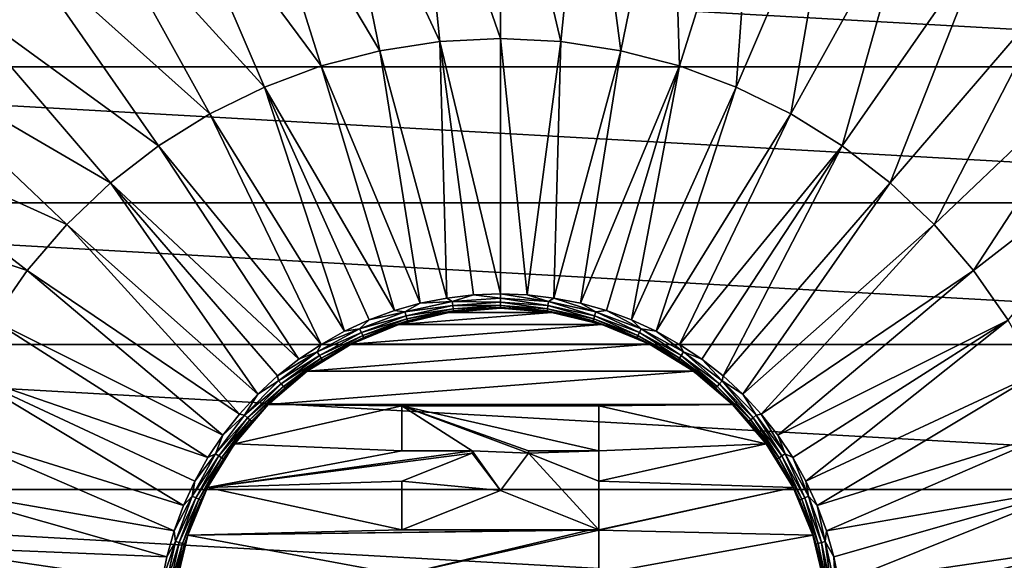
# Model space of a CAD drawing. Header units: metres. Extents: x -99 to 99, y -314 to 25.
# Tile 100 of 256: x -84 to -69, y 1 to 9. Entities that reach past the tile are written whole.
import ezdxf

# ---------------------------------------------------------------- set-up
doc = ezdxf.new("R2010")
doc.units = ezdxf.units.M
doc.layers.add('solid_K2442E1000C35', color=7, linetype='CONTINUOUS')

msp = doc.modelspace()

# ---------------------------------------------------------------- linework, layer by layer
at = {"layer": 'solid_K2442E1000C35'}
for points in [[(-76.5, 12.951678, 108.093414), (-77.810303, 12.885227, 108.093414), (-76.5, 9.10675, 108.963676)], [(-75.578682, 9.060027, 108.963676), (-76.5, 12.951678, 108.093414), (-76.5, 9.10675, 108.963676)], [(-75.189697, 12.885227, 108.093414), (-76.5, 12.951678, 108.093414), (-75.578682, 9.060027, 108.963676)], [(-77.810303, 12.885227, 108.093414), (-79.107155, 12.686557, 108.093414), (-77.421318, 9.060027, 108.963676)], [(-77.810303, 12.885227, 108.093414), (-77.421318, 9.060027, 108.963676), (-76.5, 9.10675, 108.963676)], [(-75.189697, 12.885227, 108.093414), (-75.578682, 9.060027, 108.963676), (-74.666824, 8.920335, 108.963676)], [(-73.892845, 12.686557, 108.093414), (-75.189697, 12.885227, 108.093414), (-74.666824, 8.920335, 108.963676)], [(-79.107155, 12.686557, 108.093414), (-80.377258, 12.357704, 108.093414), (-78.333176, 8.920335, 108.963676)], [(-79.107155, 12.686557, 108.093414), (-78.333176, 8.920335, 108.963676), (-77.421318, 9.060027, 108.963676)], [(-73.892845, 12.686557, 108.093414), (-74.666824, 8.920335, 108.963676), (-73.773773, 8.689108, 108.963676)], [(-72.622742, 12.357704, 108.093414), (-73.892845, 12.686557, 108.093414), (-73.773773, 8.689108, 108.963676)], [(-80.377258, 12.357704, 108.093414), (-81.607567, 11.902046, 108.093414), (-79.226227, 8.689108, 108.963676)], [(-80.377258, 12.357704, 108.093414), (-79.226227, 8.689108, 108.963676), (-78.333176, 8.920335, 108.963676)], [(-72.622742, 12.357704, 108.093414), (-73.773773, 8.689108, 108.963676), (-72.908699, 8.368719, 108.963676)], [(-71.392433, 11.902046, 108.093414), (-72.622742, 12.357704, 108.093414), (-72.908699, 8.368719, 108.963676)], [(-81.607567, 11.902046, 108.093414), (-82.785477, 11.324256, 108.093414), (-80.091301, 8.368719, 108.963676)], [(-81.607567, 11.902046, 108.093414), (-80.091301, 8.368719, 108.963676), (-79.226227, 8.689108, 108.963676)], [(-71.392433, 11.902046, 108.093414), (-72.908699, 8.368719, 108.963676), (-72.080475, 7.962457, 108.963676)], [(-70.214523, 11.324256, 108.093414), (-71.392433, 11.902046, 108.093414), (-72.080475, 7.962457, 108.963676)], [(-82.785477, 11.324256, 108.093414), (-83.89888, 10.630264, 108.093414), (-80.919525, 7.962457, 108.963676)], [(-82.785477, 11.324256, 108.093414), (-80.919525, 7.962457, 108.963676), (-80.091301, 8.368719, 108.963676)], [(-70.214523, 11.324256, 108.093414), (-72.080475, 7.962457, 108.963676), (-71.2976, 7.474488, 108.963676)], [(-69.10112, 10.630264, 108.093414), (-70.214523, 11.324256, 108.093414), (-71.2976, 7.474488, 108.963676)], [(-58.480408, 8.677193, -4), (-94.519592, 8.677193, -4), (-93.434303, 10.640945, -4)], [(-58.480408, 8.677193, -4), (-93.434303, 10.640945, -4), (-59.565697, 10.640945, -4)], [(-83.89888, 10.630264, 108.093414), (-84.936363, 9.827191, 108.093414), (-81.7024, 7.474488, 108.963676)], [(-83.89888, 10.630264, 108.093414), (-81.7024, 7.474488, 108.963676), (-80.919525, 7.962457, 108.963676)], [(-69.10112, 10.630264, 108.093414), (-71.2976, 7.474488, 108.963676), (-70.568115, 6.909821, 108.963676)], [(-68.063637, 9.827191, 108.093414), (-69.10112, 10.630264, 108.093414), (-70.568115, 6.909821, 108.963676)], [(-84.936363, 9.827191, 108.093414), (-85.887283, 8.923278, 108.093414), (-82.431885, 6.909821, 108.963676)], [(-84.936363, 9.827191, 108.093414), (-82.431885, 6.909821, 108.963676), (-81.7024, 7.474488, 108.963676)], [(-68.063637, 9.827191, 108.093414), (-70.568115, 6.909821, 108.963676), (-69.89949, 6.27425, 108.963676)], [(-67.112717, 8.923278, 108.093414), (-68.063637, 9.827191, 108.093414), (-69.89949, 6.27425, 108.963676)], [(-77.316711, 5.156609, 109.52668), (-77.421318, 9.060027, 108.963676), (-78.333176, 8.920335, 108.963676)], [(-76.5, 5.220883, 109.52668), (-76.5, 9.10675, 108.963676), (-77.421318, 9.060027, 108.963676)], [(-76.909607, 5.204791, 109.52668), (-76.5, 5.220883, 109.52668), (-77.421318, 9.060027, 108.963676)], [(-77.316711, 5.156609, 109.52668), (-76.909607, 5.204791, 109.52668), (-77.421318, 9.060027, 108.963676)], [(-76.090408, 5.204792, 109.52668), (-76.5, 9.10675, 108.963676), (-76.5, 5.220883, 109.52668)], [(-76.090408, 5.204792, 109.52668), (-75.578682, 9.060027, 108.963676), (-76.5, 9.10675, 108.963676)], [(-76.090408, 5.204792, 109.52668), (-75.683327, 5.156615, 109.52668), (-75.578682, 9.060027, 108.963676)], [(-75.683327, 5.156615, 109.52668), (-74.666824, 8.920335, 108.963676), (-75.578682, 9.060027, 108.963676)], [(-85.887283, 8.923278, 108.093414), (-86.741875, 7.9278, 108.093414), (-83.10051, 6.27425, 108.963676)], [(-85.887283, 8.923278, 108.093414), (-83.10051, 6.27425, 108.963676), (-82.431885, 6.909821, 108.963676)], [(-77.718788, 5.076632, 109.52668), (-78.333176, 8.920335, 108.963676), (-79.226227, 8.689108, 108.963676)], [(-77.718788, 5.076632, 109.52668), (-77.316711, 5.156609, 109.52668), (-78.333176, 8.920335, 108.963676)], [(-75.683327, 5.156615, 109.52668), (-75.281273, 5.076644, 109.52668), (-74.666824, 8.920335, 108.963676)], [(-75.281273, 5.076644, 109.52668), (-73.773773, 8.689108, 108.963676), (-74.666824, 8.920335, 108.963676)], [(-67.112717, 8.923278, 108.093414), (-69.89949, 6.27425, 108.963676), (-69.298599, 5.574296, 108.963676)], [(-66.258125, 7.9278, 108.093414), (-67.112717, 8.923278, 108.093414), (-69.298599, 5.574296, 108.963676)], [(-57.62252, 6.606075, -4), (-95.37748, 6.606075, -4), (-94.519592, 8.677193, -4)], [(-57.62252, 6.606075, -4), (-94.519592, 8.677193, -4), (-58.480408, 8.677193, -4)], [(-78.11335, 4.965353, 109.52668), (-79.226227, 8.689108, 108.963676), (-80.091301, 8.368719, 108.963676)], [(-78.11335, 4.965353, 109.52668), (-77.718788, 5.076632, 109.52668), (-79.226227, 8.689108, 108.963676)], [(-75.281273, 5.076644, 109.52668), (-74.886711, 4.965374, 109.52668), (-73.773773, 8.689108, 108.963676)], [(-74.886711, 4.965374, 109.52668), (-74.502106, 4.823487, 109.52668), (-73.773773, 8.689108, 108.963676)], [(-74.502106, 4.823487, 109.52668), (-72.908699, 8.368719, 108.963676), (-73.773773, 8.689108, 108.963676)], [(-78.870255, 4.651828, 109.52668), (-80.091301, 8.368719, 108.963676), (-80.919525, 7.962457, 108.963676)], [(-78.497963, 4.823459, 109.52668), (-78.11335, 4.965353, 109.52668), (-80.091301, 8.368719, 108.963676)], [(-78.870255, 4.651828, 109.52668), (-78.497963, 4.823459, 109.52668), (-80.091301, 8.368719, 108.963676)], [(-74.502106, 4.823487, 109.52668), (-74.129807, 4.651861, 109.52668), (-72.908699, 8.368719, 108.963676)], [(-74.129807, 4.651861, 109.52668), (-72.080475, 7.962457, 108.963676), (-72.908699, 8.368719, 108.963676)], [(-79.227928, 4.451519, 109.52668), (-80.919525, 7.962457, 108.963676), (-81.7024, 7.474488, 108.963676)], [(-79.227928, 4.451519, 109.52668), (-78.870255, 4.651828, 109.52668), (-80.919525, 7.962457, 108.963676)], [(-74.129807, 4.651861, 109.52668), (-73.772125, 4.451555, 109.52668), (-72.080475, 7.962457, 108.963676)], [(-73.772125, 4.451555, 109.52668), (-71.2976, 7.474488, 108.963676), (-72.080475, 7.962457, 108.963676)], [(-86.741875, 7.9278, 108.093414), (-87.491364, 6.850972, 108.093414), (-83.701401, 5.574296, 108.963676)], [(-86.741875, 7.9278, 108.093414), (-83.701401, 5.574296, 108.963676), (-83.10051, 6.27425, 108.963676)], [(-66.258125, 7.9278, 108.093414), (-69.298599, 5.574296, 108.963676), (-68.771606, 4.817143, 108.963676)], [(-79.568779, 4.223767, 109.52668), (-81.7024, 7.474488, 108.963676), (-82.431885, 6.909821, 108.963676)], [(-79.568779, 4.223767, 109.52668), (-79.227928, 4.451519, 109.52668), (-81.7024, 7.474488, 108.963676)], [(-73.772125, 4.451555, 109.52668), (-73.431267, 4.223804, 109.52668), (-71.2976, 7.474488, 108.963676)], [(-73.431267, 4.223804, 109.52668), (-73.109337, 3.970016, 109.52668), (-71.2976, 7.474488, 108.963676)], [(-73.109337, 3.970016, 109.52668), (-70.568115, 6.909821, 108.963676), (-71.2976, 7.474488, 108.963676)], [(-80.191742, 3.691705, 109.52668), (-82.431885, 6.909821, 108.963676), (-83.10051, 6.27425, 108.963676)], [(-79.890709, 3.969975, 109.52668), (-79.568779, 4.223767, 109.52668), (-82.431885, 6.909821, 108.963676)], [(-80.191742, 3.691705, 109.52668), (-79.890709, 3.969975, 109.52668), (-82.431885, 6.909821, 108.963676)], [(-73.109337, 3.970016, 109.52668), (-72.808311, 3.691752, 109.52668), (-70.568115, 6.909821, 108.963676)], [(-72.808311, 3.691752, 109.52668), (-69.89949, 6.27425, 108.963676), (-70.568115, 6.909821, 108.963676)], [(-87.491364, 6.850972, 108.093414), (-84.228394, 4.817143, 108.963676), (-83.701401, 5.574296, 108.963676)], [(-57.001354, 4.450076, -4), (-95.998642, 4.450076, -4), (-95.37748, 6.606075, -4)], [(-57.001354, 4.450076, -4), (-95.37748, 6.606075, -4), (-57.62252, 6.606075, -4)], [(-80.470009, 3.390674, 109.52668), (-83.10051, 6.27425, 108.963676), (-83.701401, 5.574296, 108.963676)], [(-80.470009, 3.390674, 109.52668), (-80.191742, 3.691705, 109.52668), (-83.10051, 6.27425, 108.963676)], [(-72.808311, 3.691752, 109.52668), (-72.530037, 3.390726, 109.52668), (-69.89949, 6.27425, 108.963676)], [(-72.530037, 3.390726, 109.52668), (-69.298599, 5.574296, 108.963676), (-69.89949, 6.27425, 108.963676)], [(-80.723801, 3.068736, 109.52668), (-83.701401, 5.574296, 108.963676), (-84.228394, 4.817143, 108.963676)], [(-80.723801, 3.068736, 109.52668), (-80.470009, 3.390674, 109.52668), (-83.701401, 5.574296, 108.963676)], [(-72.530037, 3.390726, 109.52668), (-72.276237, 3.068791, 109.52668), (-69.298599, 5.574296, 108.963676)], [(-72.276237, 3.068791, 109.52668), (-68.771606, 4.817143, 108.963676), (-69.298599, 5.574296, 108.963676)], [(-77.952141, 4.945527, 109.522484), (-77.233536, 5.101849, 109.522484), (-77.718788, 5.076632, 109.52668)], [(-77.224777, 5.04093, 109.49659), (-77.233536, 5.101849, 109.522484), (-77.952141, 4.945527, 109.522484)], [(-77.233536, 5.101849, 109.522484), (-77.316711, 5.156609, 109.52668), (-77.718788, 5.076632, 109.52668)], [(-77.233536, 5.101849, 109.522484), (-76.909607, 5.204791, 109.52668), (-77.316711, 5.156609, 109.52668)], [(-77.233536, 5.101849, 109.522484), (-76.5, 5.154313, 109.522484), (-76.909607, 5.204791, 109.52668)], [(-77.233536, 5.101849, 109.522484), (-76.5, 5.092767, 109.49659), (-76.5, 5.154313, 109.522484)], [(-77.224777, 5.04093, 109.49659), (-76.5, 5.092767, 109.49659), (-77.233536, 5.101849, 109.522484)], [(-76.5, 5.154313, 109.522484), (-76.5, 5.220883, 109.52668), (-76.909607, 5.204791, 109.52668)], [(-75.766464, 5.101849, 109.522484), (-76.090408, 5.204792, 109.52668), (-76.5, 5.220883, 109.52668)], [(-76.5, 5.154313, 109.522484), (-75.766464, 5.101849, 109.522484), (-76.5, 5.220883, 109.52668)], [(-75.775223, 5.04093, 109.49659), (-75.766464, 5.101849, 109.522484), (-76.5, 5.154313, 109.522484)], [(-76.5, 5.092767, 109.49659), (-75.775223, 5.04093, 109.49659), (-76.5, 5.154313, 109.522484)], [(-75.766464, 5.101849, 109.522484), (-75.683327, 5.156615, 109.52668), (-76.090408, 5.204792, 109.52668)], [(-75.775223, 5.04093, 109.49659), (-75.065201, 4.886474, 109.49659), (-75.766464, 5.101849, 109.522484)], [(-75.766464, 5.101849, 109.522484), (-75.047859, 4.945527, 109.522484), (-75.683327, 5.156615, 109.52668)], [(-75.065201, 4.886474, 109.49659), (-75.047859, 4.945527, 109.522484), (-75.766464, 5.101849, 109.522484)], [(-75.047859, 4.945527, 109.522484), (-75.281273, 5.076644, 109.52668), (-75.683327, 5.156615, 109.52668)], [(-78.641182, 4.688528, 109.522484), (-77.952141, 4.945527, 109.522484), (-78.497963, 4.823459, 109.52668)], [(-77.934799, 4.886474, 109.49659), (-77.952141, 4.945527, 109.522484), (-78.641182, 4.688528, 109.522484)], [(-77.952141, 4.945527, 109.522484), (-78.11335, 4.965353, 109.52668), (-78.497963, 4.823459, 109.52668)], [(-77.952141, 4.945527, 109.522484), (-77.718788, 5.076632, 109.52668), (-78.11335, 4.965353, 109.52668)], [(-77.934799, 4.886474, 109.49659), (-77.224777, 5.04093, 109.49659), (-77.952141, 4.945527, 109.522484)], [(-77.21772, 4.99184, 109.451889), (-77.224777, 5.04093, 109.49659), (-77.934799, 4.886474, 109.49659)], [(-77.920822, 4.838889, 109.451889), (-77.21772, 4.99184, 109.451889), (-77.934799, 4.886474, 109.49659)], [(-77.21315, 4.960052, 109.393349), (-77.21772, 4.99184, 109.451889), (-77.920822, 4.838889, 109.451889)], [(-77.911781, 4.808074, 109.393349), (-77.21315, 4.960052, 109.393349), (-77.920822, 4.838889, 109.451889)], [(-77.911781, 4.808074, 109.393349), (-77.282188, 4.938439, 109.327766), (-77.21315, 4.960052, 109.393349)], [(-77.282188, 4.938439, 109.327766), (-77.282204, 4.938436, 109.249374), (-76.5, 5, 109.249374)], [(-75.717796, 4.938436, 109.249374), (-76.5, 5, 109.249374), (-77.282204, 4.938436, 109.249374)], [(-76.892296, 4.984586, 109.327766), (-77.282188, 4.938439, 109.327766), (-76.5, 5, 109.249374)], [(-77.21315, 4.960052, 109.393349), (-77.282188, 4.938439, 109.327766), (-76.892296, 4.984586, 109.327766)], [(-77.224777, 5.04093, 109.49659), (-76.5, 5.043172, 109.451889), (-76.5, 5.092767, 109.49659)], [(-77.21772, 4.99184, 109.451889), (-76.5, 5.043172, 109.451889), (-77.224777, 5.04093, 109.49659)], [(-77.21772, 4.99184, 109.451889), (-76.5, 5.011057, 109.393349), (-76.5, 5.043172, 109.451889)], [(-77.21315, 4.960052, 109.393349), (-76.5, 5.011057, 109.393349), (-77.21772, 4.99184, 109.451889)], [(-77.21315, 4.960052, 109.393349), (-76.5, 5, 109.327766), (-76.5, 5.011057, 109.393349)], [(-77.21315, 4.960052, 109.393349), (-76.892296, 4.984586, 109.327766), (-76.5, 5, 109.327766)], [(-76.5, 5, 109.327766), (-76.892296, 4.984586, 109.327766), (-76.5, 5, 109.249374)], [(-75.78228, 4.99184, 109.451889), (-75.775223, 5.04093, 109.49659), (-76.5, 5.092767, 109.49659)], [(-76.5, 5.043172, 109.451889), (-75.78228, 4.99184, 109.451889), (-76.5, 5.092767, 109.49659)], [(-75.78685, 4.960052, 109.393349), (-75.78228, 4.99184, 109.451889), (-76.5, 5.043172, 109.451889)], [(-76.5, 5.011057, 109.393349), (-75.78685, 4.960052, 109.393349), (-76.5, 5.043172, 109.451889)], [(-76.5, 5.011057, 109.393349), (-76.5, 5, 109.327766), (-76.107704, 4.984587, 109.327766)], [(-76.5, 5.011057, 109.393349), (-76.107704, 4.984587, 109.327766), (-75.78685, 4.960052, 109.393349)], [(-75.717796, 4.938436, 109.249374), (-76.5, 5, 109.327766), (-76.5, 5, 109.249374)], [(-76.107704, 4.984587, 109.327766), (-76.5, 5, 109.327766), (-75.717796, 4.938436, 109.249374)], [(-75.717827, 4.938442, 109.327766), (-76.107704, 4.984587, 109.327766), (-75.717796, 4.938436, 109.249374)], [(-75.78685, 4.960052, 109.393349), (-76.107704, 4.984587, 109.327766), (-75.717827, 4.938442, 109.327766)], [(-75.78685, 4.960052, 109.393349), (-75.088219, 4.808074, 109.393349), (-75.78228, 4.99184, 109.451889)], [(-75.78685, 4.960052, 109.393349), (-75.717827, 4.938442, 109.327766), (-75.332779, 4.86185, 109.327766)], [(-75.78685, 4.960052, 109.393349), (-75.332779, 4.86185, 109.327766), (-75.088219, 4.808074, 109.393349)], [(-75.78228, 4.99184, 109.451889), (-75.079178, 4.838889, 109.451889), (-75.775223, 5.04093, 109.49659)], [(-75.088219, 4.808074, 109.393349), (-75.079178, 4.838889, 109.451889), (-75.78228, 4.99184, 109.451889)], [(-75.079178, 4.838889, 109.451889), (-75.065201, 4.886474, 109.49659), (-75.775223, 5.04093, 109.49659)], [(-75.047859, 4.945527, 109.522484), (-74.886711, 4.965374, 109.52668), (-75.281273, 5.076644, 109.52668)], [(-75.065201, 4.886474, 109.49659), (-74.384392, 4.632544, 109.49659), (-75.047859, 4.945527, 109.522484)], [(-75.047859, 4.945527, 109.522484), (-74.358818, 4.688528, 109.522484), (-74.886711, 4.965374, 109.52668)], [(-74.384392, 4.632544, 109.49659), (-74.358818, 4.688528, 109.522484), (-75.047859, 4.945527, 109.522484)], [(-74.358818, 4.688528, 109.522484), (-74.502106, 4.823487, 109.52668), (-74.886711, 4.965374, 109.52668)], [(-80.951553, 2.727878, 109.52668), (-84.228394, 4.817143, 108.963676), (-84.676079, 4.01056, 108.963676)], [(-80.951553, 2.727878, 109.52668), (-80.723801, 3.068736, 109.52668), (-84.228394, 4.817143, 108.963676)], [(-78.641182, 4.688528, 109.522484), (-78.497963, 4.823459, 109.52668), (-78.870255, 4.651828, 109.52668)], [(-78.615608, 4.632544, 109.49659), (-77.934799, 4.886474, 109.49659), (-78.641182, 4.688528, 109.522484)], [(-77.920822, 4.838889, 109.451889), (-77.934799, 4.886474, 109.49659), (-78.615608, 4.632544, 109.49659)], [(-78.595009, 4.587431, 109.451889), (-77.920822, 4.838889, 109.451889), (-78.615608, 4.632544, 109.49659)], [(-77.911781, 4.808074, 109.393349), (-77.920822, 4.838889, 109.451889), (-78.595009, 4.587431, 109.451889)], [(-78.581665, 4.558218, 109.393349), (-77.911781, 4.808074, 109.393349), (-78.595009, 4.587431, 109.451889)], [(-78.581665, 4.558218, 109.393349), (-78.04512, 4.755271, 109.327766), (-77.911781, 4.808074, 109.393349)], [(-77.667252, 4.861844, 109.327766), (-78.045128, 4.755267, 109.249374), (-77.282204, 4.938436, 109.249374)], [(-75.717796, 4.938436, 109.249374), (-77.282204, 4.938436, 109.249374), (-78.045128, 4.755267, 109.249374)], [(-75.717796, 4.938436, 109.249374), (-78.045128, 4.755267, 109.249374), (-74.954872, 4.755267, 109.249374)], [(-77.667252, 4.861844, 109.327766), (-78.04512, 4.755271, 109.327766), (-78.045128, 4.755267, 109.249374)], [(-77.911781, 4.808074, 109.393349), (-78.04512, 4.755271, 109.327766), (-77.667252, 4.861844, 109.327766)], [(-77.911781, 4.808074, 109.393349), (-77.667252, 4.861844, 109.327766), (-77.282188, 4.938439, 109.327766)], [(-77.282188, 4.938439, 109.327766), (-77.667252, 4.861844, 109.327766), (-77.282204, 4.938436, 109.249374)], [(-75.717827, 4.938442, 109.327766), (-75.717796, 4.938436, 109.249374), (-74.954872, 4.755267, 109.249374)], [(-75.332779, 4.86185, 109.327766), (-75.717827, 4.938442, 109.327766), (-74.954872, 4.755267, 109.249374)], [(-74.954918, 4.755284, 109.327766), (-75.332779, 4.86185, 109.327766), (-74.954872, 4.755267, 109.249374)], [(-75.088219, 4.808074, 109.393349), (-75.332779, 4.86185, 109.327766), (-74.954918, 4.755284, 109.327766)], [(-75.088219, 4.808074, 109.393349), (-74.418335, 4.558218, 109.393349), (-75.079178, 4.838889, 109.451889)], [(-75.088219, 4.808074, 109.393349), (-74.954918, 4.755284, 109.327766), (-74.586586, 4.6194, 109.327766)], [(-75.088219, 4.808074, 109.393349), (-74.586586, 4.6194, 109.327766), (-74.418335, 4.558218, 109.393349)], [(-75.079178, 4.838889, 109.451889), (-74.404991, 4.587431, 109.451889), (-75.065201, 4.886474, 109.49659)], [(-74.418335, 4.558218, 109.393349), (-74.404991, 4.587431, 109.451889), (-75.079178, 4.838889, 109.451889)], [(-74.404991, 4.587431, 109.451889), (-74.384392, 4.632544, 109.49659), (-75.065201, 4.886474, 109.49659)], [(-74.358818, 4.688528, 109.522484), (-74.129807, 4.651861, 109.52668), (-74.502106, 4.823487, 109.52668)], [(-72.276237, 3.068791, 109.52668), (-72.048485, 2.727935, 109.52668), (-68.771606, 4.817143, 108.963676)], [(-72.048485, 2.727935, 109.52668), (-71.848175, 2.370263, 109.52668), (-68.771606, 4.817143, 108.963676)], [(-71.848175, 2.370263, 109.52668), (-68.323921, 4.01056, 108.963676), (-68.771606, 4.817143, 108.963676)], [(-79.286629, 4.336083, 109.522484), (-78.641182, 4.688528, 109.522484), (-79.227928, 4.451519, 109.52668)], [(-78.615608, 4.632544, 109.49659), (-78.641182, 4.688528, 109.522484), (-79.286629, 4.336083, 109.522484)], [(-78.641182, 4.688528, 109.522484), (-78.870255, 4.651828, 109.52668), (-79.227928, 4.451519, 109.52668)], [(-78.41346, 4.619381, 109.327766), (-78.769989, 4.455011, 109.249374), (-78.045128, 4.755267, 109.249374)], [(-74.954872, 4.755267, 109.249374), (-78.045128, 4.755267, 109.249374), (-78.769989, 4.455011, 109.249374)], [(-74.954872, 4.755267, 109.249374), (-78.769989, 4.455011, 109.249374), (-74.230011, 4.455011, 109.249374)], [(-78.581665, 4.558218, 109.393349), (-78.41346, 4.619381, 109.327766), (-78.04512, 4.755271, 109.327766)], [(-78.04512, 4.755271, 109.327766), (-78.41346, 4.619381, 109.327766), (-78.045128, 4.755267, 109.249374)], [(-74.954918, 4.755284, 109.327766), (-74.954872, 4.755267, 109.249374), (-74.230011, 4.455011, 109.249374)], [(-74.586586, 4.6194, 109.327766), (-74.954918, 4.755284, 109.327766), (-74.230011, 4.455011, 109.249374)], [(-74.384392, 4.632544, 109.49659), (-73.746643, 4.284308, 109.49659), (-74.358818, 4.688528, 109.522484)], [(-74.358818, 4.688528, 109.522484), (-73.713371, 4.336083, 109.522484), (-74.129807, 4.651861, 109.52668)], [(-73.746643, 4.284308, 109.49659), (-73.713371, 4.336083, 109.522484), (-74.358818, 4.688528, 109.522484)], [(-73.713371, 4.336083, 109.522484), (-73.772125, 4.451555, 109.52668), (-74.129807, 4.651861, 109.52668)], [(-79.253357, 4.284308, 109.49659), (-78.615608, 4.632544, 109.49659), (-79.286629, 4.336083, 109.522484)], [(-78.595009, 4.587431, 109.451889), (-78.615608, 4.632544, 109.49659), (-79.253357, 4.284308, 109.49659)], [(-79.226547, 4.242587, 109.451889), (-78.595009, 4.587431, 109.451889), (-79.253357, 4.284308, 109.49659)], [(-78.581665, 4.558218, 109.393349), (-78.595009, 4.587431, 109.451889), (-79.226547, 4.242587, 109.451889)], [(-79.209183, 4.215569, 109.393349), (-78.581665, 4.558218, 109.393349), (-79.226547, 4.242587, 109.451889)], [(-79.209183, 4.215569, 109.393349), (-78.769989, 4.455013, 109.327766), (-78.581665, 4.558218, 109.393349)], [(-78.41346, 4.619381, 109.327766), (-78.769989, 4.455013, 109.327766), (-78.769989, 4.455011, 109.249374)], [(-78.581665, 4.558218, 109.393349), (-78.769989, 4.455013, 109.327766), (-78.41346, 4.619381, 109.327766)], [(-74.230057, 4.455035, 109.327766), (-74.586586, 4.6194, 109.327766), (-74.230011, 4.455011, 109.249374)], [(-74.418335, 4.558218, 109.393349), (-74.586586, 4.6194, 109.327766), (-74.230057, 4.455035, 109.327766)], [(-74.418335, 4.558218, 109.393349), (-73.790817, 4.215569, 109.393349), (-74.404991, 4.587431, 109.451889)], [(-74.418335, 4.558218, 109.393349), (-74.230057, 4.455035, 109.327766), (-73.887512, 4.263204, 109.327766)], [(-74.418335, 4.558218, 109.393349), (-73.887512, 4.263204, 109.327766), (-73.790817, 4.215569, 109.393349)], [(-74.404991, 4.587431, 109.451889), (-73.773453, 4.242587, 109.451889), (-74.384392, 4.632544, 109.49659)], [(-73.790817, 4.215569, 109.393349), (-73.773453, 4.242587, 109.451889), (-74.404991, 4.587431, 109.451889)], [(-73.773453, 4.242587, 109.451889), (-73.746643, 4.284308, 109.49659), (-74.384392, 4.632544, 109.49659)], [(-56.625797, 2.239605, -4), (-96.374207, 2.239605, -4), (-95.998642, 4.450076, -4)], [(-56.625797, 2.239605, -4), (-95.998642, 4.450076, -4), (-57.001354, 4.450076, -4)], [(-79.286629, 4.336083, 109.522484), (-79.227928, 4.451519, 109.52668), (-79.568779, 4.223767, 109.52668)], [(-79.112526, 4.26318, 109.327766), (-79.438942, 4.045068, 109.249374), (-78.769989, 4.455011, 109.249374)], [(-74.230011, 4.455011, 109.249374), (-78.769989, 4.455011, 109.249374), (-79.438942, 4.045068, 109.249374)], [(-74.230011, 4.455011, 109.249374), (-79.438942, 4.045068, 109.249374), (-73.561058, 4.045068, 109.249374)], [(-79.209183, 4.215569, 109.393349), (-79.112526, 4.26318, 109.327766), (-78.769989, 4.455013, 109.327766)], [(-78.769989, 4.455013, 109.327766), (-79.112526, 4.26318, 109.327766), (-78.769989, 4.455011, 109.249374)], [(-74.230057, 4.455035, 109.327766), (-74.230011, 4.455011, 109.249374), (-73.561058, 4.045068, 109.249374)], [(-73.887512, 4.263204, 109.327766), (-74.230057, 4.455035, 109.327766), (-73.561058, 4.045068, 109.249374)], [(-73.713371, 4.336083, 109.522484), (-73.431267, 4.223804, 109.52668), (-73.772125, 4.451555, 109.52668)], [(-79.286629, 4.336083, 109.522484), (-79.568779, 4.223767, 109.52668), (-79.890709, 3.969975, 109.52668)], [(-79.875359, 3.89537, 109.522484), (-79.286629, 4.336083, 109.522484), (-79.890709, 3.969975, 109.52668)], [(-79.253357, 4.284308, 109.49659), (-79.286629, 4.336083, 109.522484), (-79.875359, 3.89537, 109.522484)], [(-79.835052, 3.848856, 109.49659), (-79.253357, 4.284308, 109.49659), (-79.875359, 3.89537, 109.522484)], [(-79.226547, 4.242587, 109.451889), (-79.253357, 4.284308, 109.49659), (-79.835052, 3.848856, 109.49659)], [(-79.802574, 3.811376, 109.451889), (-79.226547, 4.242587, 109.451889), (-79.835052, 3.848856, 109.49659)], [(-79.209183, 4.215569, 109.393349), (-79.226547, 4.242587, 109.451889), (-79.802574, 3.811376, 109.451889)], [(-79.781548, 3.787104, 109.393349), (-79.209183, 4.215569, 109.393349), (-79.802574, 3.811376, 109.451889)], [(-79.781548, 3.787104, 109.393349), (-79.438957, 4.045064, 109.327766), (-79.209183, 4.215569, 109.393349)], [(-79.112526, 4.26318, 109.327766), (-79.438957, 4.045064, 109.327766), (-79.438942, 4.045068, 109.249374)], [(-79.209183, 4.215569, 109.393349), (-79.438957, 4.045064, 109.327766), (-79.112526, 4.26318, 109.327766)], [(-73.561081, 4.04509, 109.327766), (-73.887512, 4.263204, 109.327766), (-73.561058, 4.045068, 109.249374)], [(-73.790817, 4.215569, 109.393349), (-73.887512, 4.263204, 109.327766), (-73.561081, 4.04509, 109.327766)], [(-73.790817, 4.215569, 109.393349), (-73.218452, 3.787104, 109.393349), (-73.773453, 4.242587, 109.451889)], [(-73.790817, 4.215569, 109.393349), (-73.561081, 4.04509, 109.327766), (-73.252769, 3.802036, 109.327766)], [(-73.790817, 4.215569, 109.393349), (-73.252769, 3.802036, 109.327766), (-73.218452, 3.787104, 109.393349)], [(-73.773453, 4.242587, 109.451889), (-73.197426, 3.811376, 109.451889), (-73.746643, 4.284308, 109.49659)], [(-73.218452, 3.787104, 109.393349), (-73.197426, 3.811376, 109.451889), (-73.773453, 4.242587, 109.451889)], [(-73.746643, 4.284308, 109.49659), (-73.164948, 3.848856, 109.49659), (-73.713371, 4.336083, 109.522484)], [(-73.197426, 3.811376, 109.451889), (-73.164948, 3.848856, 109.49659), (-73.746643, 4.284308, 109.49659)], [(-73.713371, 4.336083, 109.522484), (-73.124641, 3.89537, 109.522484), (-73.431267, 4.223804, 109.52668)], [(-73.164948, 3.848856, 109.49659), (-73.124641, 3.89537, 109.522484), (-73.713371, 4.336083, 109.522484)], [(-73.124641, 3.89537, 109.522484), (-73.109337, 3.970016, 109.52668), (-73.431267, 4.223804, 109.52668)], [(-81.323479, 1.997918, 109.52668), (-84.676079, 4.01056, 108.963676), (-85.039871, 3.162822, 108.963676)], [(-81.151855, 2.370204, 109.52668), (-80.951553, 2.727878, 109.52668), (-84.676079, 4.01056, 108.963676)], [(-81.323479, 1.997918, 109.52668), (-81.151855, 2.370204, 109.52668), (-84.676079, 4.01056, 108.963676)], [(-79.875359, 3.89537, 109.522484), (-79.890709, 3.969975, 109.52668), (-80.191742, 3.691705, 109.52668)], [(-79.747269, 3.802009, 109.327766), (-80.03553, 3.53553, 109.249374), (-79.438942, 4.045068, 109.249374)], [(-73.561058, 4.045068, 109.249374), (-79.438942, 4.045068, 109.249374), (-80.03553, 3.53553, 109.249374)], [(-73.561058, 4.045068, 109.249374), (-80.03553, 3.53553, 109.249374), (-72.96447, 3.53553, 109.249374)], [(-79.781548, 3.787104, 109.393349), (-79.747269, 3.802009, 109.327766), (-79.438957, 4.045064, 109.327766)], [(-79.438957, 4.045064, 109.327766), (-79.747269, 3.802009, 109.327766), (-79.438942, 4.045068, 109.249374)], [(-73.561081, 4.04509, 109.327766), (-73.561058, 4.045068, 109.249374), (-72.96447, 3.53553, 109.249374)], [(-73.252769, 3.802036, 109.327766), (-73.561081, 4.04509, 109.327766), (-72.96447, 3.53553, 109.249374)], [(-73.124641, 3.89537, 109.522484), (-72.808311, 3.691752, 109.52668), (-73.109337, 3.970016, 109.52668)], [(-71.848175, 2.370263, 109.52668), (-71.676544, 1.997979, 109.52668), (-68.323921, 4.01056, 108.963676)], [(-71.676544, 1.997979, 109.52668), (-67.960129, 3.162822, 108.963676), (-68.323921, 4.01056, 108.963676)], [(-80.39537, 3.375357, 109.522484), (-79.875359, 3.89537, 109.522484), (-80.191742, 3.691705, 109.52668)], [(-79.835052, 3.848856, 109.49659), (-79.875359, 3.89537, 109.522484), (-80.39537, 3.375357, 109.522484)], [(-80.348854, 3.335053, 109.49659), (-79.835052, 3.848856, 109.49659), (-80.39537, 3.375357, 109.522484)], [(-79.802574, 3.811376, 109.451889), (-79.835052, 3.848856, 109.49659), (-80.348854, 3.335053, 109.49659)], [(-80.311378, 3.302576, 109.451889), (-79.802574, 3.811376, 109.451889), (-80.348854, 3.335053, 109.49659)], [(-79.781548, 3.787104, 109.393349), (-79.802574, 3.811376, 109.451889), (-80.311378, 3.302576, 109.451889)], [(-80.287102, 3.281545, 109.393349), (-79.781548, 3.787104, 109.393349), (-80.311378, 3.302576, 109.451889)], [(-80.287102, 3.281545, 109.393349), (-80.035553, 3.535511, 109.327766), (-79.781548, 3.787104, 109.393349)], [(-79.747269, 3.802009, 109.327766), (-80.035553, 3.535511, 109.327766), (-80.03553, 3.53553, 109.249374)], [(-79.781548, 3.787104, 109.393349), (-80.035553, 3.535511, 109.327766), (-79.747269, 3.802009, 109.327766)], [(-72.964478, 3.535543, 109.327766), (-73.252769, 3.802036, 109.327766), (-72.96447, 3.53553, 109.249374)], [(-73.218452, 3.787104, 109.393349), (-73.252769, 3.802036, 109.327766), (-72.964478, 3.535543, 109.327766)], [(-73.218452, 3.787104, 109.393349), (-72.712898, 3.281545, 109.393349), (-73.197426, 3.811376, 109.451889)], [(-73.218452, 3.787104, 109.393349), (-72.964478, 3.535543, 109.327766), (-72.712898, 3.281545, 109.393349)], [(-73.197426, 3.811376, 109.451889), (-72.688622, 3.302576, 109.451889), (-73.164948, 3.848856, 109.49659)], [(-72.712898, 3.281545, 109.393349), (-72.688622, 3.302576, 109.451889), (-73.197426, 3.811376, 109.451889)], [(-73.164948, 3.848856, 109.49659), (-72.651146, 3.335053, 109.49659), (-73.124641, 3.89537, 109.522484)], [(-72.688622, 3.302576, 109.451889), (-72.651146, 3.335053, 109.49659), (-73.164948, 3.848856, 109.49659)], [(-73.124641, 3.89537, 109.522484), (-72.60463, 3.375357, 109.522484), (-72.808311, 3.691752, 109.52668)], [(-72.651146, 3.335053, 109.49659), (-72.60463, 3.375357, 109.522484), (-73.124641, 3.89537, 109.522484)], [(-80.39537, 3.375357, 109.522484), (-80.191742, 3.691705, 109.52668), (-80.470009, 3.390674, 109.52668)], [(-72.60463, 3.375357, 109.522484), (-72.530037, 3.390726, 109.52668), (-72.808311, 3.691752, 109.52668)], [(-80.302048, 3.247216, 109.327766), (-80.545067, 2.938941, 109.249374), (-80.03553, 3.53553, 109.249374)], [(-78, 3.514, 109.249374), (-80.03553, 3.53553, 109.249374), (-80.545067, 2.938941, 109.249374)], [(-78, 2.828286, 109.249374), (-78, 3.514, 109.249374), (-80.545067, 2.938941, 109.249374)], [(-80.035553, 3.535511, 109.327766), (-80.302048, 3.247216, 109.327766), (-80.03553, 3.53553, 109.249374)], [(-80.287102, 3.281545, 109.393349), (-80.302048, 3.247216, 109.327766), (-80.035553, 3.535511, 109.327766)], [(-78, 3.514, 109.249374), (-72.96447, 3.53553, 109.249374), (-80.03553, 3.53553, 109.249374)], [(-78, 3.514, 109.249374), (-75, 3.514, 109.249374), (-72.96447, 3.53553, 109.249374)], [(-75, 3.514, 109.29937), (-75, 3.514, 109.249374), (-78, 3.514, 109.249374)], [(-78, 3.514, 109.29937), (-78, 3.514, 109.249374), (-78, 2.828286, 109.249374)], [(-78, 3.514, 109.29937), (-75, 3.514, 109.29937), (-78, 3.514, 109.249374)], [(-78, 3.514, 109.29937), (-78, 2.828286, 109.249374), (-78, 2.828286, 109.29937)], [(-78, 3.514, 109.29937), (-75, 2.828286, 109.29937), (-75, 3.514, 109.29937)], [(-78, 3.514, 109.29937), (-76.071426, 2.828286, 109.29937), (-75, 2.828286, 109.29937)], [(-78, 3.514, 109.29937), (-76.071426, 2.795394, 109.29937), (-76.071426, 2.828286, 109.29937)], [(-78, 3.514, 109.29937), (-76.928574, 2.828286, 109.29937), (-76.071426, 2.795394, 109.29937)], [(-78, 3.514, 109.29937), (-78, 2.828286, 109.29937), (-76.928574, 2.828286, 109.29937)], [(-75, 3.514, 109.249374), (-72.454933, 2.938941, 109.249374), (-72.96447, 3.53553, 109.249374)], [(-75, 2.828286, 109.249374), (-72.454933, 2.938941, 109.249374), (-75, 3.514, 109.249374)], [(-75, 2.828286, 109.29937), (-75, 2.828286, 109.249374), (-75, 3.514, 109.249374)], [(-75, 2.828286, 109.29937), (-75, 3.514, 109.249374), (-75, 3.514, 109.29937)], [(-72.964478, 3.535543, 109.327766), (-72.96447, 3.53553, 109.249374), (-72.454933, 2.938941, 109.249374)], [(-72.697983, 3.247251, 109.327766), (-72.964478, 3.535543, 109.327766), (-72.454933, 2.938941, 109.249374)], [(-72.712898, 3.281545, 109.393349), (-72.964478, 3.535543, 109.327766), (-72.697983, 3.247251, 109.327766)], [(-80.836082, 2.786632, 109.522484), (-80.39537, 3.375357, 109.522484), (-80.723801, 3.068736, 109.52668)], [(-80.348854, 3.335053, 109.49659), (-80.39537, 3.375357, 109.522484), (-80.836082, 2.786632, 109.522484)], [(-80.784309, 2.753358, 109.49659), (-80.348854, 3.335053, 109.49659), (-80.836082, 2.786632, 109.522484)], [(-80.311378, 3.302576, 109.451889), (-80.348854, 3.335053, 109.49659), (-80.784309, 2.753358, 109.49659)], [(-80.742584, 2.726545, 109.451889), (-80.311378, 3.302576, 109.451889), (-80.784309, 2.753358, 109.49659)], [(-80.287102, 3.281545, 109.393349), (-80.311378, 3.302576, 109.451889), (-80.742584, 2.726545, 109.451889)], [(-80.39537, 3.375357, 109.522484), (-80.470009, 3.390674, 109.52668), (-80.723801, 3.068736, 109.52668)], [(-72.712898, 3.281545, 109.393349), (-72.284431, 2.709182, 109.393349), (-72.688622, 3.302576, 109.451889)], [(-72.688622, 3.302576, 109.451889), (-72.257416, 2.726545, 109.451889), (-72.651146, 3.335053, 109.49659)], [(-72.284431, 2.709182, 109.393349), (-72.257416, 2.726545, 109.451889), (-72.688622, 3.302576, 109.451889)], [(-72.651146, 3.335053, 109.49659), (-72.215691, 2.753358, 109.49659), (-72.60463, 3.375357, 109.522484)], [(-72.257416, 2.726545, 109.451889), (-72.215691, 2.753358, 109.49659), (-72.651146, 3.335053, 109.49659)], [(-72.60463, 3.375357, 109.522484), (-72.163918, 2.786632, 109.522484), (-72.530037, 3.390726, 109.52668)], [(-72.215691, 2.753358, 109.49659), (-72.163918, 2.786632, 109.522484), (-72.60463, 3.375357, 109.522484)], [(-72.163918, 2.786632, 109.522484), (-72.276237, 3.068791, 109.52668), (-72.530037, 3.390726, 109.52668)], [(-81.465363, 1.613314, 109.52668), (-85.039871, 3.162822, 108.963676), (-85.31604, 2.28263, 108.963676)], [(-81.465363, 1.613314, 109.52668), (-81.323479, 1.997918, 109.52668), (-85.039871, 3.162822, 108.963676)], [(-80.715569, 2.709182, 109.393349), (-80.287102, 3.281545, 109.393349), (-80.742584, 2.726545, 109.451889)], [(-80.715569, 2.709182, 109.393349), (-80.302048, 3.247216, 109.327766), (-80.287102, 3.281545, 109.393349)], [(-80.715569, 2.709182, 109.393349), (-80.545105, 2.9389, 109.327766), (-80.302048, 3.247216, 109.327766)], [(-80.302048, 3.247216, 109.327766), (-80.545105, 2.9389, 109.327766), (-80.545067, 2.938941, 109.249374)], [(-72.712898, 3.281545, 109.393349), (-72.697983, 3.247251, 109.327766), (-72.454926, 2.938937, 109.327766)], [(-72.712898, 3.281545, 109.393349), (-72.454926, 2.938937, 109.327766), (-72.284431, 2.709182, 109.393349)], [(-72.454926, 2.938937, 109.327766), (-72.697983, 3.247251, 109.327766), (-72.454933, 2.938941, 109.249374)], [(-71.676544, 1.997979, 109.52668), (-71.534653, 1.613377, 109.52668), (-67.960129, 3.162822, 108.963676)], [(-71.534653, 1.613377, 109.52668), (-67.68396, 2.28263, 108.963676), (-67.960129, 3.162822, 108.963676)], [(-80.836082, 2.786632, 109.522484), (-80.723801, 3.068736, 109.52668), (-80.951553, 2.727878, 109.52668)], [(-72.163918, 2.786632, 109.522484), (-72.048485, 2.727935, 109.52668), (-72.276237, 3.068791, 109.52668)], [(-80.763214, 2.612466, 109.327766), (-80.955009, 2.269986, 109.249374), (-80.545067, 2.938941, 109.249374)], [(-78, 2.828286, 109.249374), (-80.545067, 2.938941, 109.249374), (-80.955009, 2.269986, 109.249374)], [(-80.545105, 2.9389, 109.327766), (-80.763214, 2.612466, 109.327766), (-80.545067, 2.938941, 109.249374)], [(-80.715569, 2.709182, 109.393349), (-80.763214, 2.612466, 109.327766), (-80.545105, 2.9389, 109.327766)], [(-75, 2.366823, 109.249374), (-72.044991, 2.269986, 109.249374), (-72.454933, 2.938941, 109.249374)], [(-75, 2.828286, 109.249374), (-75, 2.366823, 109.249374), (-72.454933, 2.938941, 109.249374)], [(-72.454926, 2.938937, 109.327766), (-72.454933, 2.938941, 109.249374), (-72.044991, 2.269986, 109.249374)], [(-72.236809, 2.612504, 109.327766), (-72.454926, 2.938937, 109.327766), (-72.044991, 2.269986, 109.249374)], [(-72.284431, 2.709182, 109.393349), (-72.454926, 2.938937, 109.327766), (-72.236809, 2.612504, 109.327766)], [(-81.18853, 2.141179, 109.522484), (-80.836082, 2.786632, 109.522484), (-81.151855, 2.370204, 109.52668)], [(-80.784309, 2.753358, 109.49659), (-80.836082, 2.786632, 109.522484), (-81.18853, 2.141179, 109.522484)], [(-81.132545, 2.115612, 109.49659), (-80.784309, 2.753358, 109.49659), (-81.18853, 2.141179, 109.522484)], [(-80.836082, 2.786632, 109.522484), (-80.951553, 2.727878, 109.52668), (-81.151855, 2.370204, 109.52668)], [(-80.742584, 2.726545, 109.451889), (-80.784309, 2.753358, 109.49659), (-81.132545, 2.115612, 109.49659)], [(-81.087433, 2.09501, 109.451889), (-80.742584, 2.726545, 109.451889), (-81.132545, 2.115612, 109.49659)], [(-80.715569, 2.709182, 109.393349), (-80.742584, 2.726545, 109.451889), (-81.087433, 2.09501, 109.451889)], [(-81.05822, 2.081668, 109.393349), (-80.715569, 2.709182, 109.393349), (-81.087433, 2.09501, 109.451889)], [(-81.05822, 2.081668, 109.393349), (-80.763214, 2.612466, 109.327766), (-80.715569, 2.709182, 109.393349)], [(-76.928574, 2.828286, 109.249374), (-78, 2.828286, 109.249374), (-80.955009, 2.269986, 109.249374)], [(-76.928574, 2.795394, 109.249374), (-76.928574, 2.828286, 109.249374), (-80.955009, 2.269986, 109.249374)], [(-78, 2.366823, 109.249374), (-76.928574, 2.795394, 109.249374), (-80.955009, 2.269986, 109.249374)], [(-78, 2.828286, 109.29937), (-78, 2.828286, 109.249374), (-76.928574, 2.828286, 109.249374)], [(-78, 2.828286, 109.29937), (-76.928574, 2.828286, 109.249374), (-76.928574, 2.828286, 109.29937)], [(-76.928574, 2.795394, 109.29937), (-76.928574, 2.795394, 109.249374), (-78, 2.366823, 109.249374)], [(-76.928574, 2.795394, 109.29937), (-78, 2.366823, 109.249374), (-78, 2.366823, 109.29937)], [(-76.928574, 2.795394, 109.29937), (-78, 2.366823, 109.29937), (-76.5, 2.228286, 109.29937)], [(-76.928574, 2.795394, 109.29937), (-76.928574, 2.828286, 109.249374), (-76.928574, 2.795394, 109.249374)], [(-76.928574, 2.828286, 109.29937), (-76.928574, 2.828286, 109.249374), (-76.928574, 2.795394, 109.29937)], [(-76.928574, 2.828286, 109.29937), (-76.5, 2.228286, 109.29937), (-76.071426, 2.795394, 109.29937)], [(-76.928574, 2.828286, 109.29937), (-76.928574, 2.795394, 109.29937), (-76.5, 2.228286, 109.29937)], [(-76.5, 2.228286, 109.29937), (-75, 1.628286, 109.29937), (-76.071426, 2.795394, 109.29937)], [(-75, 2.828286, 109.249374), (-76.071426, 2.795394, 109.249374), (-75, 2.366823, 109.249374)], [(-75, 2.828286, 109.249374), (-76.071426, 2.828286, 109.249374), (-76.071426, 2.795394, 109.249374)], [(-76.071426, 2.828286, 109.29937), (-76.071426, 2.795394, 109.249374), (-76.071426, 2.828286, 109.249374)], [(-76.071426, 2.795394, 109.29937), (-76.071426, 2.795394, 109.249374), (-76.071426, 2.828286, 109.29937)], [(-76.071426, 2.828286, 109.29937), (-76.071426, 2.828286, 109.249374), (-75, 2.828286, 109.249374)], [(-76.071426, 2.828286, 109.29937), (-75, 2.828286, 109.249374), (-75, 2.828286, 109.29937)], [(-75, 2.366823, 109.29937), (-75, 2.366823, 109.249374), (-76.071426, 2.795394, 109.249374)], [(-75, 2.366823, 109.29937), (-76.071426, 2.795394, 109.249374), (-76.071426, 2.795394, 109.29937)], [(-75, 1.628286, 109.29937), (-75, 2.366823, 109.29937), (-76.071426, 2.795394, 109.29937)], [(-72.284431, 2.709182, 109.393349), (-71.94178, 2.081668, 109.393349), (-72.257416, 2.726545, 109.451889)], [(-72.284431, 2.709182, 109.393349), (-72.236809, 2.612504, 109.327766), (-72.044975, 2.269965, 109.327766)], [(-72.284431, 2.709182, 109.393349), (-72.044975, 2.269965, 109.327766), (-71.94178, 2.081668, 109.393349)], [(-72.257416, 2.726545, 109.451889), (-71.912567, 2.09501, 109.451889), (-72.215691, 2.753358, 109.49659)], [(-71.94178, 2.081668, 109.393349), (-71.912567, 2.09501, 109.451889), (-72.257416, 2.726545, 109.451889)], [(-72.215691, 2.753358, 109.49659), (-71.867455, 2.115612, 109.49659), (-72.163918, 2.786632, 109.522484)], [(-71.912567, 2.09501, 109.451889), (-71.867455, 2.115612, 109.49659), (-72.215691, 2.753358, 109.49659)], [(-72.163918, 2.786632, 109.522484), (-71.81147, 2.141179, 109.522484), (-72.048485, 2.727935, 109.52668)], [(-71.867455, 2.115612, 109.49659), (-71.81147, 2.141179, 109.522484), (-72.163918, 2.786632, 109.522484)], [(-71.81147, 2.141179, 109.522484), (-71.848175, 2.370263, 109.52668), (-72.048485, 2.727935, 109.52668)], [(-81.05822, 2.081668, 109.393349), (-80.955048, 2.269926, 109.327766), (-80.763214, 2.612466, 109.327766)], [(-80.763214, 2.612466, 109.327766), (-80.955048, 2.269926, 109.327766), (-80.955009, 2.269986, 109.249374)], [(-72.044975, 2.269965, 109.327766), (-72.236809, 2.612504, 109.327766), (-72.044991, 2.269986, 109.249374)], [(-81.576637, 1.21876, 109.52668), (-85.31604, 2.28263, 108.963676), (-85.501732, 1.379015, 108.963676)], [(-81.576637, 1.21876, 109.52668), (-81.465363, 1.613314, 109.52668), (-85.31604, 2.28263, 108.963676)], [(-81.18853, 2.141179, 109.522484), (-81.151855, 2.370204, 109.52668), (-81.323479, 1.997918, 109.52668)], [(-81.119408, 1.913392, 109.327766), (-81.255264, 1.545127, 109.249374), (-80.955009, 2.269986, 109.249374)], [(-78, 1.628286, 109.249374), (-80.955009, 2.269986, 109.249374), (-81.255264, 1.545127, 109.249374)], [(-80.955048, 2.269926, 109.327766), (-81.119408, 1.913392, 109.327766), (-80.955009, 2.269986, 109.249374)], [(-81.05822, 2.081668, 109.393349), (-81.119408, 1.913392, 109.327766), (-80.955048, 2.269926, 109.327766)], [(-78, 1.628286, 109.249374), (-78, 2.366823, 109.249374), (-80.955009, 2.269986, 109.249374)], [(-78, 2.366823, 109.29937), (-78, 2.366823, 109.249374), (-78, 1.628286, 109.249374)], [(-78, 2.366823, 109.29937), (-78, 1.628286, 109.249374), (-78, 1.628286, 109.29937)], [(-78, 2.366823, 109.29937), (-78, 1.628286, 109.29937), (-76.5, 2.228286, 109.29937)], [(-75, 2.366823, 109.249374), (-75, 1.628286, 109.249374), (-72.044991, 2.269986, 109.249374)], [(-75, 1.628286, 109.29937), (-75, 1.628286, 109.249374), (-75, 2.366823, 109.249374)], [(-75, 1.628286, 109.29937), (-75, 2.366823, 109.249374), (-75, 2.366823, 109.29937)], [(-75, 1.623286, 109.249374), (-71.744736, 1.545127, 109.249374), (-72.044991, 2.269986, 109.249374)], [(-75, 1.623286, 109.249374), (-72.044991, 2.269986, 109.249374), (-75, 1.628286, 109.249374)], [(-72.044975, 2.269965, 109.327766), (-72.044991, 2.269986, 109.249374), (-71.744736, 1.545127, 109.249374)], [(-71.880608, 1.913432, 109.327766), (-72.044975, 2.269965, 109.327766), (-71.744736, 1.545127, 109.249374)], [(-71.94178, 2.081668, 109.393349), (-72.044975, 2.269965, 109.327766), (-71.880608, 1.913432, 109.327766)], [(-71.81147, 2.141179, 109.522484), (-71.676544, 1.997979, 109.52668), (-71.848175, 2.370263, 109.52668)], [(-71.534653, 1.613377, 109.52668), (-71.423378, 1.218826, 109.52668), (-67.68396, 2.28263, 108.963676)], [(-71.423378, 1.218826, 109.52668), (-71.343399, 0.816759, 109.52668), (-67.68396, 2.28263, 108.963676)], [(-71.343399, 0.816759, 109.52668), (-67.498268, 1.379015, 108.963676), (-67.68396, 2.28263, 108.963676)], [(-56.5, 0, -4), (-96.5, 0, -4), (-96.374207, 2.239605, -4)], [(-56.5, 0, -4), (-96.374207, 2.239605, -4), (-56.625797, 2.239605, -4)], [(-81.18853, 2.141179, 109.522484), (-81.323479, 1.997918, 109.52668), (-81.465363, 1.613314, 109.52668)], [(-81.445526, 1.452138, 109.522484), (-81.18853, 2.141179, 109.522484), (-81.465363, 1.613314, 109.52668)], [(-81.132545, 2.115612, 109.49659), (-81.18853, 2.141179, 109.522484), (-81.445526, 1.452138, 109.522484)], [(-81.386475, 1.434798, 109.49659), (-81.132545, 2.115612, 109.49659), (-81.445526, 1.452138, 109.522484)], [(-81.087433, 2.09501, 109.451889), (-81.132545, 2.115612, 109.49659), (-81.386475, 1.434798, 109.49659)], [(-75, 1.628286, 109.249374), (-76.5, 2.228286, 109.249374), (-78, 1.628286, 109.249374)], [(-78, 1.628286, 109.29937), (-78, 1.628286, 109.249374), (-76.5, 2.228286, 109.249374)], [(-78, 1.628286, 109.29937), (-76.5, 2.228286, 109.249374), (-76.5, 2.228286, 109.29937)], [(-76.5, 2.228286, 109.29937), (-76.5, 2.228286, 109.249374), (-75, 1.628286, 109.249374)], [(-76.5, 2.228286, 109.29937), (-75, 1.628286, 109.249374), (-75, 1.628286, 109.29937)], [(-71.912567, 2.09501, 109.451889), (-71.66111, 1.420826, 109.451889), (-71.867455, 2.115612, 109.49659)], [(-71.867455, 2.115612, 109.49659), (-71.613525, 1.434798, 109.49659), (-71.81147, 2.141179, 109.522484)], [(-71.66111, 1.420826, 109.451889), (-71.613525, 1.434798, 109.49659), (-71.867455, 2.115612, 109.49659)], [(-71.81147, 2.141179, 109.522484), (-71.554474, 1.452138, 109.522484), (-71.676544, 1.997979, 109.52668)], [(-71.613525, 1.434798, 109.49659), (-71.554474, 1.452138, 109.522484), (-71.81147, 2.141179, 109.522484)], [(-81.33889, 1.420826, 109.451889), (-81.087433, 2.09501, 109.451889), (-81.386475, 1.434798, 109.49659)], [(-81.05822, 2.081668, 109.393349), (-81.087433, 2.09501, 109.451889), (-81.33889, 1.420826, 109.451889)], [(-81.308075, 1.411778, 109.393349), (-81.05822, 2.081668, 109.393349), (-81.33889, 1.420826, 109.451889)], [(-81.308075, 1.411778, 109.393349), (-81.119408, 1.913392, 109.327766), (-81.05822, 2.081668, 109.393349)], [(-71.94178, 2.081668, 109.393349), (-71.691925, 1.411778, 109.393349), (-71.912567, 2.09501, 109.451889)], [(-71.94178, 2.081668, 109.393349), (-71.880608, 1.913432, 109.327766), (-71.74472, 1.545103, 109.327766)], [(-71.94178, 2.081668, 109.393349), (-71.74472, 1.545103, 109.327766), (-71.691925, 1.411778, 109.393349)], [(-71.691925, 1.411778, 109.393349), (-71.66111, 1.420826, 109.451889), (-71.912567, 2.09501, 109.451889)], [(-71.554474, 1.452138, 109.522484), (-71.534653, 1.613377, 109.52668), (-71.676544, 1.997979, 109.52668)], [(-81.308075, 1.411778, 109.393349), (-81.255287, 1.54506, 109.327766), (-81.119408, 1.913392, 109.327766)], [(-81.119408, 1.913392, 109.327766), (-81.255287, 1.54506, 109.327766), (-81.255264, 1.545127, 109.249374)], [(-71.74472, 1.545103, 109.327766), (-71.880608, 1.913432, 109.327766), (-71.744736, 1.545127, 109.249374)], [(-81.445526, 1.452138, 109.522484), (-81.465363, 1.613314, 109.52668), (-81.576637, 1.21876, 109.52668)], [(-81.361855, 1.167202, 109.327766), (-81.438438, 0.782206, 109.249374), (-81.255264, 1.545127, 109.249374)], [(-78, 0.942857, 109.249374), (-81.255264, 1.545127, 109.249374), (-81.438438, 0.782206, 109.249374)], [(-81.255287, 1.54506, 109.327766), (-81.361855, 1.167202, 109.327766), (-81.255264, 1.545127, 109.249374)], [(-81.308075, 1.411778, 109.393349), (-81.361855, 1.167202, 109.327766), (-81.255287, 1.54506, 109.327766)], [(-75, 1.628286, 109.249374), (-78, 1.628286, 109.249374), (-81.255264, 1.545127, 109.249374)], [(-75.150002, 1.623286, 109.249374), (-75, 1.628286, 109.249374), (-81.255264, 1.545127, 109.249374)], [(-78, 0.942857, 109.249374), (-75.150002, 1.623286, 109.249374), (-81.255264, 1.545127, 109.249374)], [(-75.150002, 1.623286, 109.29937), (-75.150002, 1.623286, 109.249374), (-78, 0.942857, 109.249374)], [(-78, 0.942857, 109.29937), (-75.150002, 1.623286, 109.29937), (-78, 0.942857, 109.249374)], [(-75, 1.623286, 109.29937), (-75.150002, 1.623286, 109.29937), (-78, 0.942857, 109.29937)], [(-75, 1.623286, 109.29937), (-78, 0.942857, 109.29937), (-75, 0.954111, 109.29937)], [(-75, 1.623286, 109.249374), (-75, 1.628286, 109.249374), (-75.150002, 1.623286, 109.249374)], [(-75, 1.623286, 109.29937), (-75, 1.623286, 109.249374), (-75.150002, 1.623286, 109.249374)], [(-75, 1.623286, 109.29937), (-75.150002, 1.623286, 109.249374), (-75.150002, 1.623286, 109.29937)], [(-75, 1.623286, 109.249374), (-75, 0.954111, 109.249374), (-71.744736, 1.545127, 109.249374)], [(-75, 0.954111, 109.29937), (-75, 0.954111, 109.249374), (-75, 1.623286, 109.249374)], [(-75, 1.623286, 109.29937), (-75, 0.954111, 109.29937), (-75, 1.623286, 109.249374)], [(-75, 0.954111, 109.249374), (-71.561562, 0.782206, 109.249374), (-71.744736, 1.545127, 109.249374)], [(-71.638153, 1.167245, 109.327766), (-71.744736, 1.545127, 109.249374), (-71.561562, 0.782206, 109.249374)], [(-71.638153, 1.167245, 109.327766), (-71.74472, 1.545103, 109.327766), (-71.744736, 1.545127, 109.249374)], [(-71.691925, 1.411778, 109.393349), (-71.74472, 1.545103, 109.327766), (-71.638153, 1.167245, 109.327766)], [(-71.554474, 1.452138, 109.522484), (-71.423378, 1.218826, 109.52668), (-71.534653, 1.613377, 109.52668)], [(-81.704788, 0.409592, 109.52668), (-85.501732, 1.379015, 108.963676), (-85.595062, 0.461249, 108.963676)], [(-81.656609, 0.816693, 109.52668), (-81.576637, 1.21876, 109.52668), (-85.501732, 1.379015, 108.963676)], [(-81.704788, 0.409592, 109.52668), (-81.656609, 0.816693, 109.52668), (-85.501732, 1.379015, 108.963676)], [(-81.445526, 1.452138, 109.522484), (-81.576637, 1.21876, 109.52668), (-81.656609, 0.816693, 109.52668)], [(-81.601852, 0.733535, 109.522484), (-81.445526, 1.452138, 109.522484), (-81.656609, 0.816693, 109.52668)], [(-81.386475, 1.434798, 109.49659), (-81.445526, 1.452138, 109.522484), (-81.601852, 0.733535, 109.522484)], [(-81.540932, 0.724776, 109.49659), (-81.386475, 1.434798, 109.49659), (-81.601852, 0.733535, 109.522484)], [(-81.33889, 1.420826, 109.451889), (-81.386475, 1.434798, 109.49659), (-81.540932, 0.724776, 109.49659)], [(-81.491837, 0.717718, 109.451889), (-81.33889, 1.420826, 109.451889), (-81.540932, 0.724776, 109.49659)], [(-81.308075, 1.411778, 109.393349), (-81.33889, 1.420826, 109.451889), (-81.491837, 0.717718, 109.451889)], [(-81.460052, 0.713148, 109.393349), (-81.308075, 1.411778, 109.393349), (-81.491837, 0.717718, 109.451889)], [(-81.460052, 0.713148, 109.393349), (-81.361855, 1.167202, 109.327766), (-81.308075, 1.411778, 109.393349)], [(-71.691925, 1.411778, 109.393349), (-71.539948, 0.713148, 109.393349), (-71.66111, 1.420826, 109.451889)], [(-71.691925, 1.411778, 109.393349), (-71.638153, 1.167245, 109.327766), (-71.561562, 0.782191, 109.327766)], [(-71.691925, 1.411778, 109.393349), (-71.561562, 0.782191, 109.327766), (-71.539948, 0.713148, 109.393349)], [(-71.66111, 1.420826, 109.451889), (-71.508163, 0.717718, 109.451889), (-71.613525, 1.434798, 109.49659)], [(-71.539948, 0.713148, 109.393349), (-71.508163, 0.717718, 109.451889), (-71.66111, 1.420826, 109.451889)], [(-71.613525, 1.434798, 109.49659), (-71.459068, 0.724776, 109.49659), (-71.554474, 1.452138, 109.522484)], [(-71.508163, 0.717718, 109.451889), (-71.459068, 0.724776, 109.49659), (-71.613525, 1.434798, 109.49659)], [(-71.554474, 1.452138, 109.522484), (-71.398148, 0.733535, 109.522484), (-71.423378, 1.218826, 109.52668)], [(-71.459068, 0.724776, 109.49659), (-71.398148, 0.733535, 109.522484), (-71.554474, 1.452138, 109.522484)], [(-71.343399, 0.816759, 109.52668), (-71.295212, 0.409658, 109.52668), (-67.498268, 1.379015, 108.963676)], [(-71.295212, 0.409658, 109.52668), (-67.404938, 0.461249, 108.963676), (-67.498268, 1.379015, 108.963676)], [(-71.398148, 0.733535, 109.522484), (-71.343399, 0.816759, 109.52668), (-71.423378, 1.218826, 109.52668)], [(-81.460052, 0.713148, 109.393349), (-81.438446, 0.782147, 109.327766), (-81.361855, 1.167202, 109.327766)], [(-81.361855, 1.167202, 109.327766), (-81.438446, 0.782147, 109.327766), (-81.438438, 0.782206, 109.249374)], [(-71.561562, 0.782191, 109.327766), (-71.638153, 1.167245, 109.327766), (-71.561562, 0.782206, 109.249374)]]:
    msp.add_3dface(points, dxfattribs=at)

doc.saveas('drawing.dxf')
